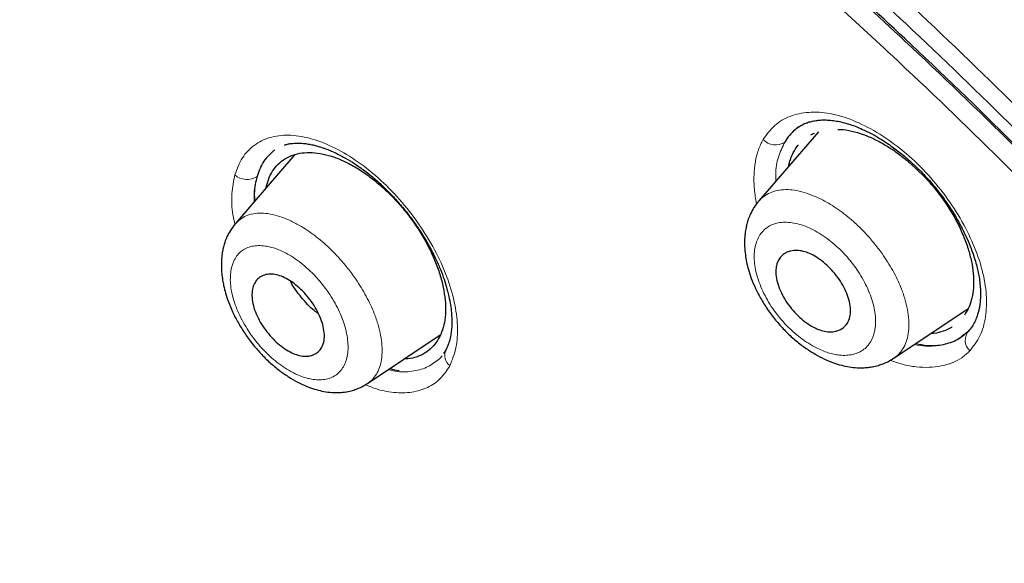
# Model space of a CAD drawing. Header units: millimetres. Extents: x 8 to 830, y 12 to 2106.
# Tile 68 of 256: x 700 to 718, y 722 to 732. Entities that reach past the tile are written whole.
import ezdxf

# ---------------------------------------------------------------- set-up
doc = ezdxf.new("R2010")
doc.units = ezdxf.units.MM

msp = doc.modelspace()

# ---------------------------------------------------------------- linework, layer by layer
at = {"color": 7, "linetype": 'Continuous', "lineweight": 30}
for p, q in [((714.736, 730.013), (713.619, 728.717)), ((704.901, 729.583), (703.785, 728.288)), ((704.512, 729.664), (704.524, 729.672)), ((704.512, 729.664), (704.517, 729.667)), ((704.535, 729.343), (704.534, 729.342)), ((704.535, 729.343), (704.534, 729.342)), ((716.459, 729.425), (716.726, 729.17)), ((716.459, 729.425), (716.726, 729.17)), ((713.617, 728.709), (713.622, 728.714)), ((703.783, 728.281), (703.788, 728.286)), ((716.155, 725.756), (717.55, 726.693)), ((706.269, 725.281), (707.633, 726.198)), ((717.249, 726.343), (717.249, 726.343)), ((717.249, 726.343), (717.249, 726.343)), ((707.739, 725.912), (707.695, 725.844)), ((707.739, 725.912), (707.695, 725.844)), ((707.666, 725.803), (707.616, 725.749)), ((707.666, 725.803), (707.616, 725.749))]:
    msp.add_line(p, q, dxfattribs=at)
at = {"color": 8, "linetype": 'Continuous', "lineweight": 0}
msp.add_line((713.61, 728.703), (713.617, 728.709), dxfattribs=at)
for centre, radius, start, end in [((713.932, 730.085), 0.318, 223.0739, 302.7408), ((704.003, 729.467), 0.351, 229.1816, 302.4809), ((717.761, 726.095), 0.267, 137.0045, 228.243), ((707.965, 725.813), 0.247, 156.6109, 231.8744)]:
    msp.add_arc(centre, radius, start, end, dxfattribs=at)
at = {"color": 7, "linetype": 'Continuous', "lineweight": 30}
for points, knots in [([(745.66, 659.793), (745.764, 660.48), (745.971, 661.845), (745.98, 664.126), (745.839, 666.5), (745.56, 668.959), (745.14, 671.737), (744.556, 674.849), (743.797, 678.294), (742.854, 682.202), (741.733, 686.567), (740.511, 691.367), (739.225, 696.219), (737.786, 701.184), (736.391, 705.441), (735.113, 708.944), (734.037, 711.64), (732.813, 714.414), (731.398, 717.272), (729.843, 720.044), (728.157, 722.696), (726.376, 725.186), (724.413, 727.609), (722.337, 729.916), (720.208, 732.099), (717.695, 734.506), (714.797, 737.084), (711.525, 739.783), (708.262, 742.307), (705.016, 744.673), (701.796, 746.871), (698.615, 748.9), (695.479, 750.78), (692.381, 752.569), (689.295, 754.346), (686.217, 756.051), (683.165, 757.625), (680.16, 759.028), (677.244, 760.204), (675.269, 760.946), (674.312, 761.211), (674.26, 761.225)], [0, 0, 0, 0, 0.023935, 0.047635, 0.071169, 0.094574, 0.117899, 0.148366, 0.178728, 0.20898, 0.250046, 0.291057, 0.332254, 0.37365, 0.415251, 0.436181, 0.457263, 0.478525, 0.500011, 0.521763, 0.540096, 0.558639, 0.577194, 0.595519, 0.613623, 0.631556, 0.658212, 0.684675, 0.711018, 0.737314, 0.763595, 0.789782, 0.815797, 0.841579, 0.86736, 0.893376, 0.919565, 0.94584, 0.972143, 0.998483, 1, 1, 1, 1]), ([(743.45, 659.754), (743.536, 660.303), (743.706, 661.399), (743.755, 663.206), (743.693, 665.094), (743.525, 667.057), (743.274, 669.076), (742.895, 671.534), (742.343, 674.457), (741.591, 677.86), (740.714, 681.472), (739.73, 685.281), (738.696, 689.26), (737.633, 693.26), (736.493, 697.313), (735.227, 701.441), (734.03, 704.96), (732.964, 707.832), (732.094, 710.019), (731.136, 712.244), (730.074, 714.508), (728.887, 716.81), (727.667, 718.948), (726.439, 720.901), (725.24, 722.656), (723.945, 724.39), (722.408, 726.273), (720.622, 728.271), (718.603, 730.357), (716.402, 732.483), (714.029, 734.631), (711.494, 736.787), (708.95, 738.833), (706.405, 740.778), (703.657, 742.781), (700.714, 744.8), (697.589, 746.803), (694.493, 748.666), (691.419, 750.443), (688.356, 752.204), (685.314, 753.882), (682.312, 755.424), (679.564, 756.692), (677.073, 757.715), (674.829, 758.533), (672.65, 759.212), (670.55, 759.73), (668.662, 760.044), (666.993, 760.153), (665.547, 760.068), (664.361, 759.784), (663.429, 759.327), (662.726, 758.745), (662.156, 758.011), (661.664, 757.051), (661.286, 755.835), (661.05, 754.356), (660.959, 752.757), (660.986, 751.069), (661.11, 749.313), (661.377, 746.902), (661.862, 743.795), (662.626, 739.955), (663.522, 736.044), (664.503, 732.091), (665.516, 728.124), (666.494, 724.364), (667.481, 720.778), (668.494, 717.36), (669.615, 713.883), (670.712, 710.777), (671.749, 708.066), (672.685, 705.768), (673.71, 703.433), (674.823, 701.061), (675.666, 699.448), (676.088, 698.641)], [0, 0, 0, 0, 0.011709, 0.0234, 0.035079, 0.046745, 0.058401, 0.070053, 0.08835, 0.106637, 0.124908, 0.145647, 0.166375, 0.187119, 0.207887, 0.228673, 0.249479, 0.259892, 0.270315, 0.28075, 0.291198, 0.301658, 0.31213, 0.319994, 0.327864, 0.335737, 0.343609, 0.354092, 0.364563, 0.37502, 0.38755, 0.400066, 0.41258, 0.425091, 0.437599, 0.45323, 0.468841, 0.484431, 0.499999, 0.515569, 0.531166, 0.546782, 0.562408, 0.574915, 0.587424, 0.599934, 0.612454, 0.624987, 0.635443, 0.645912, 0.656393, 0.664263, 0.672136, 0.680006, 0.687871, 0.698343, 0.708803, 0.71925, 0.729685, 0.740108, 0.750521, 0.771326, 0.792113, 0.81288, 0.833624, 0.854353, 0.875091, 0.892532, 0.909986, 0.927451, 0.944927, 0.955919, 0.966921, 0.977933, 0.988958, 1, 1, 1, 1]), ([(743.45, 659.754), (743.536, 660.303), (743.706, 661.399), (743.755, 663.206), (743.693, 665.094), (743.525, 667.057), (743.274, 669.076), (742.895, 671.534), (742.343, 674.457), (741.591, 677.86), (740.714, 681.472), (739.73, 685.281), (738.696, 689.26), (737.633, 693.26), (736.493, 697.313), (735.227, 701.441), (734.03, 704.96), (732.964, 707.832), (732.094, 710.019), (731.136, 712.244), (730.074, 714.508), (728.887, 716.81), (727.667, 718.948), (726.439, 720.901), (725.24, 722.656), (723.945, 724.39), (722.408, 726.273), (720.622, 728.271), (718.603, 730.357), (716.402, 732.483), (714.029, 734.631), (711.494, 736.787), (708.95, 738.833), (706.405, 740.778), (703.657, 742.781), (700.714, 744.8), (697.589, 746.803), (694.493, 748.666), (691.419, 750.443), (688.356, 752.204), (685.314, 753.882), (682.312, 755.424), (679.564, 756.692), (677.073, 757.715), (674.829, 758.533), (672.65, 759.212), (670.55, 759.73), (668.662, 760.044), (666.993, 760.153), (665.547, 760.068), (664.361, 759.784), (663.429, 759.327), (662.726, 758.745), (662.156, 758.011), (661.664, 757.051), (661.286, 755.835), (661.05, 754.356), (660.959, 752.757), (660.986, 751.069), (661.11, 749.313), (661.377, 746.902), (661.862, 743.795), (662.626, 739.955), (663.522, 736.044), (664.503, 732.091), (665.516, 728.124), (666.494, 724.364), (667.481, 720.778), (668.494, 717.36), (669.615, 713.883), (670.712, 710.777), (671.749, 708.066), (672.685, 705.768), (673.71, 703.433), (674.823, 701.061), (675.666, 699.448), (676.088, 698.641)], [0, 0, 0, 0, 0.011709, 0.0234, 0.035079, 0.046745, 0.058401, 0.070053, 0.08835, 0.106637, 0.124908, 0.145647, 0.166375, 0.187119, 0.207887, 0.228673, 0.249479, 0.259892, 0.270315, 0.28075, 0.291198, 0.301658, 0.31213, 0.319994, 0.327864, 0.335737, 0.343609, 0.354092, 0.364563, 0.37502, 0.38755, 0.400066, 0.41258, 0.425091, 0.437599, 0.45323, 0.468841, 0.484431, 0.499999, 0.515569, 0.531166, 0.546782, 0.562408, 0.574915, 0.587424, 0.599934, 0.612454, 0.624987, 0.635443, 0.645912, 0.656393, 0.664263, 0.672136, 0.680006, 0.687871, 0.698343, 0.708803, 0.71925, 0.729685, 0.740108, 0.750521, 0.771326, 0.792113, 0.81288, 0.833624, 0.854353, 0.875091, 0.892532, 0.909986, 0.927451, 0.944927, 0.955919, 0.966921, 0.977933, 0.988958, 1, 1, 1, 1]), ([(742.571, 660.024), (742.702, 660.656), (742.964, 661.919), (743.037, 664.065), (742.952, 666.326), (742.716, 668.694), (742.334, 671.384), (741.782, 674.409), (741.053, 677.773), (740.132, 681.615), (739.022, 685.93), (737.808, 690.683), (736.538, 695.476), (735.118, 700.36), (733.745, 704.541), (732.485, 707.966), (731.426, 710.584), (730.23, 713.25), (728.864, 715.969), (727.38, 718.581), (725.796, 721.051), (724.143, 723.35), (722.332, 725.59), (720.407, 727.748), (718.409, 729.809), (716.02, 732.109), (713.243, 734.595), (710.095, 737.206), (706.949, 739.656), (703.805, 741.957), (700.673, 744.106), (697.565, 746.096), (694.484, 747.945), (692.448, 749.121), (691.43, 749.71)], [0, 0, 0, 0, 0.027961, 0.055896, 0.083926, 0.111994, 0.13998, 0.176562, 0.213145, 0.249758, 0.299733, 0.349715, 0.399667, 0.449587, 0.499558, 0.524633, 0.549704, 0.574672, 0.599627, 0.624766, 0.645672, 0.666497, 0.687479, 0.708392, 0.729201, 0.750078, 0.781476, 0.812638, 0.843742, 0.874921, 0.906237, 0.937548, 0.968776, 1, 1, 1, 1]), ([(714.504, 730.174), (714.432, 730.137), (714.314, 730.078), (714.188, 729.948), (714.132, 729.861), (714.104, 729.818)], [0, 0, 0, 0, 0.443024, 0.721417, 1, 1, 1, 1]), ([(714.504, 730.174), (714.432, 730.137), (714.314, 730.078), (714.188, 729.948), (714.132, 729.861), (714.104, 729.818)], [0, 0, 0, 0, 0.443024, 0.721417, 1, 1, 1, 1]), ([(714.312, 730.064), (714.336, 730.082), (714.38, 730.116), (714.457, 730.157), (714.542, 730.19), (714.628, 730.213), (714.713, 730.227), (714.805, 730.235), (714.906, 730.234), (715.018, 730.224), (715.125, 730.206), (715.222, 730.183), (715.32, 730.154), (715.433, 730.115), (715.573, 730.056), (715.735, 729.977), (715.913, 729.874), (716.104, 729.748), (716.305, 729.596), (716.513, 729.416), (716.723, 729.209), (716.929, 728.974), (717.12, 728.722), (717.286, 728.47), (717.42, 728.232), (717.526, 728.016), (717.605, 727.825), (717.664, 727.658), (717.705, 727.518), (717.735, 727.395), (717.757, 727.275), (717.774, 727.15), (717.782, 727.029), (717.782, 726.931), (717.779, 726.858), (717.774, 726.804), (717.766, 726.742), (717.754, 726.672), (717.734, 726.593), (717.706, 726.508), (717.665, 726.417), (717.608, 726.323), (717.558, 726.267), (717.531, 726.238)], [0, 0, 0, 0, 0.029766, 0.055155, 0.076221, 0.095666, 0.115142, 0.134664, 0.157836, 0.180515, 0.201905, 0.219363, 0.233767, 0.254119, 0.27783, 0.304883, 0.33428, 0.365619, 0.398908, 0.434165, 0.47143, 0.510507, 0.551179, 0.589873, 0.625159, 0.657034, 0.685497, 0.710556, 0.732274, 0.74983, 0.769254, 0.790535, 0.81314, 0.833598, 0.844979, 0.855284, 0.866863, 0.883452, 0.90035, 0.920458, 0.943765, 0.970273, 1, 1, 1, 1]), ([(714.312, 730.064), (714.336, 730.082), (714.38, 730.116), (714.457, 730.157), (714.542, 730.19), (714.628, 730.213), (714.713, 730.227), (714.805, 730.235), (714.906, 730.234), (715.018, 730.224), (715.125, 730.206), (715.222, 730.183), (715.32, 730.154), (715.433, 730.115), (715.573, 730.056), (715.735, 729.977), (715.913, 729.874), (716.104, 729.748), (716.305, 729.596), (716.513, 729.416), (716.723, 729.209), (716.929, 728.974), (717.12, 728.722), (717.286, 728.47), (717.42, 728.232), (717.526, 728.016), (717.605, 727.825), (717.664, 727.658), (717.705, 727.518), (717.735, 727.395), (717.757, 727.275), (717.774, 727.15), (717.782, 727.029), (717.782, 726.931), (717.779, 726.858), (717.774, 726.804), (717.766, 726.742), (717.754, 726.672), (717.734, 726.593), (717.706, 726.508), (717.665, 726.417), (717.608, 726.323), (717.558, 726.267), (717.531, 726.238)], [0, 0, 0, 0, 0.029766, 0.055155, 0.076221, 0.095666, 0.115142, 0.134664, 0.157836, 0.180515, 0.201905, 0.219363, 0.233767, 0.254119, 0.27783, 0.304883, 0.33428, 0.365619, 0.398908, 0.434165, 0.47143, 0.510507, 0.551179, 0.589873, 0.625159, 0.657034, 0.685497, 0.710556, 0.732274, 0.74983, 0.769254, 0.790535, 0.81314, 0.833598, 0.844979, 0.855284, 0.866863, 0.883452, 0.90035, 0.920458, 0.943765, 0.970273, 1, 1, 1, 1]), ([(714.595, 729.954), (714.602, 729.959), (714.623, 729.973), (714.648, 729.981), (714.665, 729.986)], [0, 0, 0, 0, 0.340142, 1, 1, 1, 1]), ([(714.595, 729.954), (714.602, 729.959), (714.623, 729.973), (714.648, 729.981), (714.665, 729.986)], [0, 0, 0, 0, 0.340142, 1, 1, 1, 1]), ([(715.103, 730.057), (715.119, 730.057), (715.201, 730.058), (715.36, 730.029), (715.576, 729.968), (715.797, 729.874), (716.021, 729.751), (716.244, 729.603), (716.387, 729.484), (716.459, 729.425)], [0, 0, 0, 0, 0.040606, 0.203229, 0.362112, 0.520417, 0.680698, 0.839586, 1, 1, 1, 1]), ([(715.103, 730.057), (715.119, 730.057), (715.201, 730.058), (715.36, 730.029), (715.576, 729.968), (715.797, 729.874), (716.021, 729.751), (716.244, 729.603), (716.387, 729.484), (716.459, 729.425)], [0, 0, 0, 0, 0.040606, 0.203229, 0.362112, 0.520417, 0.680698, 0.839586, 1, 1, 1, 1]), ([(704.705, 729.762), (704.724, 729.768), (704.765, 729.781), (704.828, 729.791), (704.889, 729.798), (704.946, 729.8), (705.003, 729.799), (705.071, 729.794), (705.151, 729.783), (705.239, 729.766), (705.322, 729.744), (705.392, 729.723), (705.449, 729.703), (705.514, 729.68), (705.599, 729.645), (705.717, 729.59), (705.862, 729.513), (706.032, 729.409), (706.218, 729.279), (706.409, 729.125), (706.596, 728.953), (706.778, 728.766), (706.951, 728.566), (707.113, 728.355), (707.264, 728.137), (707.401, 727.913), (707.519, 727.691), (707.615, 727.48), (707.69, 727.289), (707.75, 727.103), (707.795, 726.927), (707.826, 726.76), (707.841, 726.639), (707.847, 726.551), (707.85, 726.489), (707.851, 726.418), (707.848, 726.334), (707.838, 726.237), (707.82, 726.131), (707.789, 726.018), (707.756, 725.948), (707.739, 725.912)], [0, 0, 0, 0, 0.019251, 0.040735, 0.057604, 0.071883, 0.086494, 0.101446, 0.121916, 0.142789, 0.161183, 0.176185, 0.187773, 0.19738, 0.215565, 0.238703, 0.266816, 0.299937, 0.336771, 0.374054, 0.411614, 0.449271, 0.48705, 0.524966, 0.563012, 0.601176, 0.639131, 0.674523, 0.706893, 0.736177, 0.770442, 0.799492, 0.828447, 0.839868, 0.851619, 0.866023, 0.884594, 0.9073, 0.934109, 0.965002, 1, 1, 1, 1]), ([(704.705, 729.762), (704.724, 729.768), (704.765, 729.781), (704.828, 729.791), (704.889, 729.798), (704.946, 729.8), (705.003, 729.799), (705.071, 729.794), (705.151, 729.783), (705.239, 729.766), (705.322, 729.744), (705.392, 729.723), (705.449, 729.703), (705.514, 729.68), (705.599, 729.645), (705.717, 729.59), (705.862, 729.513), (706.032, 729.409), (706.218, 729.279), (706.409, 729.125), (706.596, 728.953), (706.778, 728.766), (706.951, 728.566), (707.113, 728.355), (707.264, 728.137), (707.401, 727.913), (707.519, 727.691), (707.615, 727.48), (707.69, 727.289), (707.75, 727.103), (707.795, 726.927), (707.826, 726.76), (707.841, 726.639), (707.847, 726.551), (707.85, 726.489), (707.851, 726.418), (707.848, 726.334), (707.838, 726.237), (707.82, 726.131), (707.789, 726.018), (707.756, 725.948), (707.739, 725.912)], [0, 0, 0, 0, 0.019251, 0.040735, 0.057604, 0.071883, 0.086494, 0.101446, 0.121916, 0.142789, 0.161183, 0.176185, 0.187773, 0.19738, 0.215565, 0.238703, 0.266816, 0.299937, 0.336771, 0.374054, 0.411614, 0.449271, 0.48705, 0.524966, 0.563012, 0.601176, 0.639131, 0.674523, 0.706893, 0.736177, 0.770442, 0.799492, 0.828447, 0.839868, 0.851619, 0.866023, 0.884594, 0.9073, 0.934109, 0.965002, 1, 1, 1, 1]), ([(714.179, 729.366), (714.184, 729.393), (714.202, 729.485), (714.264, 729.616), (714.32, 729.722), (714.36, 729.762), (714.361, 729.763)], [0, 0, 0, 0, 0.173893, 0.583122, 0.993296, 1, 1, 1, 1]), ([(714.179, 729.366), (714.184, 729.393), (714.202, 729.485), (714.264, 729.616), (714.32, 729.722), (714.36, 729.762), (714.361, 729.763)], [0, 0, 0, 0, 0.173893, 0.583122, 0.993296, 1, 1, 1, 1]), ([(704.515, 729.665), (704.444, 729.602), (704.301, 729.474), (704.228, 729.273), (704.191, 729.171)], [0, 0, 0, 0, 0.49442, 1, 1, 1, 1]), ([(704.515, 729.665), (704.444, 729.602), (704.301, 729.474), (704.228, 729.273), (704.191, 729.171)], [0, 0, 0, 0, 0.49442, 1, 1, 1, 1]), ([(704.361, 728.957), (704.374, 729.01), (704.403, 729.125), (704.479, 729.274), (704.583, 729.407), (704.712, 729.509), (704.863, 729.581), (705.035, 729.619), (705.225, 729.625), (705.429, 729.599), (705.642, 729.539), (705.862, 729.447), (706.084, 729.324), (706.308, 729.172), (706.527, 728.993), (706.738, 728.792), (706.936, 728.573), (707.117, 728.339), (707.279, 728.095), (707.42, 727.843), (707.537, 727.587), (707.629, 727.334), (707.695, 727.087), (707.715, 726.931), (707.725, 726.854)], [0, 0, 0, 0, 0.0387297, 0.0848745, 0.1304009, 0.1760592, 0.2216246, 0.2676504, 0.3133526, 0.3598143, 0.4053246, 0.4507357, 0.4964251, 0.5419282, 0.5880878, 0.6342834, 0.6797963, 0.725434, 0.7707527, 0.8162546, 0.8627317, 0.9083696, 0.9543844, 1, 1, 1, 1]), ([(704.361, 728.957), (704.374, 729.01), (704.403, 729.125), (704.479, 729.274), (704.583, 729.407), (704.712, 729.509), (704.863, 729.581), (705.035, 729.619), (705.225, 729.625), (705.429, 729.599), (705.642, 729.539), (705.862, 729.447), (706.084, 729.324), (706.308, 729.172), (706.527, 728.993), (706.738, 728.792), (706.936, 728.573), (707.117, 728.339), (707.279, 728.095), (707.42, 727.843), (707.537, 727.587), (707.629, 727.334), (707.695, 727.087), (707.715, 726.931), (707.725, 726.854)], [0, 0, 0, 0, 0.0387297, 0.0848745, 0.1304009, 0.1760592, 0.2216246, 0.2676504, 0.3133526, 0.3598143, 0.4053246, 0.4507357, 0.4964251, 0.5419282, 0.5880878, 0.6342834, 0.6797963, 0.725434, 0.7707527, 0.8162546, 0.8627317, 0.9083696, 0.9543844, 1, 1, 1, 1]), ([(704.191, 729.171), (704.166, 729.071), (704.13, 728.929), (704.142, 728.757), (704.145, 728.707)], [0, 0, 0, 0, 0.710215, 1, 1, 1, 1]), ([(704.191, 729.171), (704.166, 729.071), (704.13, 728.929), (704.142, 728.757), (704.145, 728.707)], [0, 0, 0, 0, 0.710215, 1, 1, 1, 1]), ([(716.726, 729.17), (716.79, 729.1), (716.919, 728.958), (717.093, 728.727), (717.248, 728.488), (717.38, 728.243), (717.489, 727.997), (717.571, 727.753), (717.627, 727.517), (717.654, 727.29), (717.653, 727.078), (717.623, 726.884), (717.568, 726.711), (717.51, 726.615), (717.481, 726.568)], [0, 0, 0, 0, 0.0833231, 0.1663317, 0.2504242, 0.3337867, 0.4169138, 0.5012054, 0.5849687, 0.6682971, 0.7526745, 0.8362996, 0.9195563, 1, 1, 1, 1]), ([(716.726, 729.17), (716.79, 729.1), (716.919, 728.958), (717.093, 728.727), (717.248, 728.488), (717.38, 728.243), (717.489, 727.997), (717.571, 727.753), (717.627, 727.517), (717.654, 727.29), (717.653, 727.078), (717.623, 726.884), (717.568, 726.711), (717.51, 726.615), (717.481, 726.568)], [0, 0, 0, 0, 0.0833231, 0.1663317, 0.2504242, 0.3337867, 0.4169138, 0.5012054, 0.5849687, 0.6682971, 0.7526745, 0.8362996, 0.9195563, 1, 1, 1, 1]), ([(713.616, 728.711), (713.585, 728.671), (713.527, 728.598), (713.464, 728.481), (713.42, 728.375), (713.393, 728.287), (713.377, 728.215), (713.366, 728.154), (713.358, 728.095), (713.349, 727.998), (713.347, 727.867), (713.361, 727.708), (713.386, 727.562), (713.422, 727.414), (713.476, 727.25), (713.555, 727.061), (713.663, 726.857), (713.797, 726.649), (713.949, 726.45), (714.116, 726.266), (714.293, 726.1), (714.48, 725.955), (714.668, 725.835), (714.848, 725.741), (715.016, 725.672), (715.17, 725.625), (715.32, 725.593), (715.437, 725.58), (715.522, 725.578), (715.574, 725.578), (715.623, 725.581), (715.682, 725.586), (715.764, 725.598), (715.858, 725.621), (715.958, 725.655), (716.057, 725.699), (716.121, 725.738), (716.155, 725.759)], [0, 0, 0, 0, 0.034143, 0.063509, 0.088045, 0.107721, 0.12256, 0.134947, 0.147732, 0.160919, 0.197624, 0.230867, 0.258893, 0.287993, 0.321871, 0.360557, 0.404245, 0.449578, 0.494467, 0.538844, 0.582689, 0.626171, 0.669206, 0.709189, 0.745594, 0.77838, 0.808888, 0.841547, 0.85404, 0.865414, 0.875619, 0.885943, 0.902975, 0.927677, 0.948412, 0.972535, 1, 1, 1, 1]), ([(703.782, 728.282), (703.75, 728.242), (703.691, 728.167), (703.628, 728.047), (703.587, 727.943), (703.562, 727.858), (703.548, 727.793), (703.538, 727.739), (703.53, 727.685), (703.522, 727.601), (703.519, 727.488), (703.526, 727.353), (703.542, 727.231), (703.566, 727.109), (703.6, 726.974), (703.653, 726.81), (703.732, 726.622), (703.838, 726.418), (703.968, 726.21), (704.117, 726.01), (704.278, 725.824), (704.451, 725.656), (704.632, 725.508), (704.814, 725.385), (704.989, 725.288), (705.152, 725.216), (705.302, 725.166), (705.45, 725.131), (705.564, 725.116), (705.648, 725.112), (705.699, 725.112), (705.748, 725.113), (705.807, 725.118), (705.888, 725.129), (705.98, 725.151), (706.078, 725.184), (706.174, 725.226), (706.236, 725.265), (706.269, 725.285)], [0, 0, 0, 0, 0.035705, 0.065769, 0.090163, 0.108879, 0.121962, 0.132573, 0.144452, 0.157599, 0.18761, 0.21709, 0.242121, 0.262964, 0.291961, 0.325715, 0.364256, 0.407756, 0.452792, 0.497407, 0.541546, 0.585192, 0.628524, 0.671399, 0.711212, 0.747487, 0.780175, 0.810717, 0.843435, 0.855883, 0.867209, 0.877386, 0.88782, 0.904833, 0.929225, 0.949587, 0.973197, 1, 1, 1, 1]), ([(715.339, 726.707), (715.339, 726.697), (715.341, 726.674), (715.341, 726.635), (715.338, 726.588), (715.325, 726.509), (715.282, 726.402), (715.208, 726.328), (715.139, 726.291), (715.102, 726.276), (715.04, 726.258), (714.949, 726.249), (714.827, 726.267), (714.703, 726.31), (714.575, 726.378), (714.444, 726.472), (714.318, 726.588), (714.202, 726.721), (714.1, 726.868), (714.019, 727.023), (713.962, 727.18), (713.942, 727.288), (713.937, 727.349), (713.937, 727.371), (713.937, 727.423), (713.948, 727.513), (713.996, 727.633), (714.075, 727.713), (714.156, 727.755), (714.212, 727.773), (714.271, 727.783), (714.349, 727.785), (714.448, 727.771), (714.573, 727.728), (714.702, 727.659), (714.833, 727.564), (714.959, 727.448), (715.076, 727.314), (715.177, 727.167), (715.257, 727.013), (715.317, 726.856), (715.331, 726.757), (715.339, 726.707)], [0, 0, 0, 0, 0.006631, 0.015854, 0.027693, 0.042064, 0.078244, 0.124884, 0.137219, 0.149245, 0.160881, 0.193613, 0.223151, 0.249628, 0.279212, 0.309319, 0.33976, 0.370826, 0.402217, 0.434342, 0.467072, 0.500287, 0.504098, 0.50913, 0.515375, 0.541062, 0.577591, 0.624789, 0.642739, 0.659937, 0.676523, 0.692492, 0.722205, 0.749442, 0.779106, 0.809326, 0.839909, 0.870848, 0.902391, 0.9343, 0.966915, 1, 1, 1, 1]), ([(705.454, 726.236), (705.455, 726.218), (705.458, 726.179), (705.454, 726.095), (705.431, 726.002), (705.384, 725.922), (705.337, 725.874), (705.293, 725.842), (705.247, 725.819), (705.193, 725.803), (705.137, 725.794), (705.061, 725.794), (704.964, 725.811), (704.84, 725.858), (704.712, 725.932), (704.583, 726.031), (704.459, 726.151), (704.346, 726.288), (704.249, 726.437), (704.171, 726.592), (704.118, 726.748), (704.092, 726.897), (704.096, 727.029), (704.136, 727.175), (704.225, 727.28), (704.354, 727.333), (704.467, 727.342), (704.586, 727.322), (704.748, 727.259), (704.961, 727.116), (705.157, 726.906), (705.289, 726.711), (705.37, 726.552), (705.431, 726.389), (705.446, 726.287), (705.454, 726.236)], [0, 0, 0, 0, 0.012315, 0.026927, 0.062629, 0.090379, 0.111193, 0.125034, 0.142615, 0.159648, 0.176045, 0.191953, 0.221973, 0.249839, 0.280009, 0.310575, 0.341302, 0.372496, 0.403873, 0.435783, 0.468137, 0.500791, 0.532058, 0.563081, 0.625163, 0.659208, 0.691378, 0.721463, 0.749796, 0.807181, 0.867752, 0.899507, 0.932026, 0.965607, 1, 1, 1, 1]), ([(705.346, 726.592), (705.319, 726.611), (705.205, 726.689), (705.022, 726.902), (704.865, 727.099), (704.827, 727.189), (704.826, 727.192)], [0, 0, 0, 0, 0.135763, 0.560887, 0.988031, 1, 1, 1, 1]), ([(707.725, 726.854), (707.73, 726.78), (707.738, 726.63), (707.714, 726.427), (707.663, 726.244), (707.585, 726.085), (707.48, 725.954), (707.352, 725.851), (707.2, 725.781), (707.067, 725.746), (706.981, 725.745), (706.959, 725.744)], [0, 0, 0, 0, 0.119376, 0.238724, 0.360111, 0.480724, 0.599725, 0.719121, 0.838433, 0.957445, 1, 1, 1, 1]), ([(707.725, 726.854), (707.73, 726.78), (707.738, 726.63), (707.714, 726.427), (707.663, 726.244), (707.585, 726.085), (707.48, 725.954), (707.352, 725.851), (707.2, 725.781), (707.067, 725.746), (706.981, 725.745), (706.959, 725.744)], [0, 0, 0, 0, 0.119376, 0.238724, 0.360111, 0.480724, 0.599725, 0.719121, 0.838433, 0.957445, 1, 1, 1, 1]), ([(716.567, 726.033), (716.64, 726.019), (716.826, 725.984), (717.092, 726.008), (717.362, 726.097), (717.497, 726.217), (717.566, 726.277)], [0, 0, 0, 0, 0.1740781, 0.4464744, 0.7189259, 1, 1, 1, 1]), ([(716.567, 726.033), (716.64, 726.019), (716.826, 725.984), (717.092, 726.008), (717.362, 726.097), (717.497, 726.217), (717.566, 726.277)], [0, 0, 0, 0, 0.1740781, 0.4464744, 0.7189259, 1, 1, 1, 1]), ([(717.248, 726.344), (717.244, 726.341), (717.197, 726.305), (717.082, 726.264), (716.952, 726.225), (716.867, 726.222), (716.847, 726.221)], [0, 0, 0, 0, 0.0380274, 0.451897, 0.8695096, 1, 1, 1, 1]), ([(717.248, 726.344), (717.244, 726.341), (717.197, 726.305), (717.082, 726.264), (716.952, 726.225), (716.867, 726.222), (716.847, 726.221)], [0, 0, 0, 0, 0.0380274, 0.451897, 0.8695096, 1, 1, 1, 1]), ([(706.69, 725.564), (706.746, 725.547), (706.805, 725.53), (706.856, 725.53), (706.858, 725.53)], [0, 0, 0, 0, 0.962885, 1, 1, 1, 1]), ([(706.69, 725.564), (706.746, 725.547), (706.805, 725.53), (706.856, 725.53), (706.858, 725.53)], [0, 0, 0, 0, 0.962885, 1, 1, 1, 1])]:
    msp.add_open_spline(points, degree=3, knots=knots, dxfattribs=at)
at = {"color": 8, "linetype": 'Continuous', "lineweight": 0}
for points, knots in [([(691.426, 750.019), (692.789, 749.23), (695.507, 747.658), (699.622, 745.116), (703.422, 742.536), (706.901, 739.991), (710.058, 737.534), (713.23, 734.903), (716.035, 732.391), (718.45, 730.065), (720.475, 727.978), (722.427, 725.797), (724.259, 723.53), (725.941, 721.208), (727.558, 718.711), (729.071, 716.07), (730.464, 713.319), (731.686, 710.62), (732.768, 707.973), (734.049, 704.52), (735.442, 700.313), (736.879, 695.4), (738.162, 690.579), (739.385, 685.797), (740.581, 681.137), (741.638, 676.658), (742.498, 672.408), (743.028, 668.889), (743.294, 666.061), (743.367, 663.87), (743.293, 661.779), (743.042, 660.54), (742.916, 659.918)], [0, 0, 0, 0, 0.041621, 0.083027, 0.124254, 0.155187, 0.186259, 0.217684, 0.249258, 0.270278, 0.291311, 0.312423, 0.333508, 0.354515, 0.375614, 0.400882, 0.426039, 0.451271, 0.476543, 0.501735, 0.551843, 0.601883, 0.651941, 0.702019, 0.752119, 0.798831, 0.845298, 0.891449, 0.918531, 0.94558, 0.97268, 1, 1, 1, 1]), ([(691.594, 749.498), (692.938, 748.719), (695.625, 747.162), (699.708, 744.651), (703.498, 742.096), (706.974, 739.56), (710.12, 737.12), (713.261, 734.523), (716.031, 732.052), (718.419, 729.761), (720.421, 727.701), (722.345, 725.551), (724.153, 723.307), (725.799, 720.998), (727.375, 718.514), (728.843, 715.893), (730.189, 713.168), (731.363, 710.503), (732.399, 707.9), (733.672, 704.377), (735.086, 699.987), (736.561, 694.792), (737.882, 689.697), (739.18, 684.639), (740.454, 679.614), (741.564, 674.691), (742.285, 670.597), (742.677, 667.303), (742.813, 664.767), (742.766, 662.353), (742.465, 660.947), (742.314, 660.241)], [0, 0, 0, 0, 0.041423, 0.082782, 0.124134, 0.155297, 0.186603, 0.217844, 0.249056, 0.270029, 0.291034, 0.311941, 0.332858, 0.353998, 0.375089, 0.400281, 0.425487, 0.450587, 0.47556, 0.500487, 0.55394, 0.60745, 0.660879, 0.714259, 0.767673, 0.821184, 0.87479, 0.906052, 0.937244, 0.968478, 1, 1, 1, 1]), ([(691.594, 749.498), (692.938, 748.719), (695.625, 747.162), (699.708, 744.651), (703.498, 742.096), (706.974, 739.56), (710.12, 737.12), (713.261, 734.523), (716.031, 732.052), (718.419, 729.761), (720.421, 727.701), (722.345, 725.551), (724.153, 723.307), (725.799, 720.998), (727.375, 718.514), (728.843, 715.893), (730.189, 713.168), (731.363, 710.503), (732.399, 707.9), (733.672, 704.377), (735.086, 699.987), (736.561, 694.792), (737.882, 689.697), (739.18, 684.639), (740.454, 679.614), (741.564, 674.691), (742.285, 670.597), (742.677, 667.303), (742.813, 664.767), (742.766, 662.353), (742.465, 660.947), (742.314, 660.241)], [0, 0, 0, 0, 0.041423, 0.082782, 0.124134, 0.155297, 0.186603, 0.217844, 0.249056, 0.270029, 0.291034, 0.311941, 0.332858, 0.353998, 0.375089, 0.400281, 0.425487, 0.450587, 0.47556, 0.500487, 0.55394, 0.60745, 0.660879, 0.714259, 0.767673, 0.821184, 0.87479, 0.906052, 0.937244, 0.968478, 1, 1, 1, 1]), ([(741.95, 660.218), (742.077, 660.775), (742.329, 661.886), (742.436, 663.758), (742.41, 665.721), (742.253, 667.777), (741.936, 670.378), (741.403, 673.56), (740.607, 677.344), (739.685, 681.207), (738.686, 685.12), (737.677, 689.052), (736.658, 693.004), (735.567, 697.006), (734.36, 701.078), (733.219, 704.546), (732.201, 707.369), (731.364, 709.519), (730.437, 711.71), (729.406, 713.941), (728.248, 716.208), (727.054, 718.312), (725.85, 720.234), (724.673, 721.959), (723.403, 723.658), (721.904, 725.495), (720.156, 727.448), (718.17, 729.493), (716, 731.577), (713.664, 733.681), (711.169, 735.793), (708.661, 737.8), (706.154, 739.712), (703.454, 741.67), (700.567, 743.64), (697.501, 745.594), (694.458, 747.418), (692.446, 748.584), (691.438, 749.168)], [0, 0, 0, 0, 0.025187, 0.050179, 0.075123, 0.100094, 0.125136, 0.166903, 0.208626, 0.250313, 0.291969, 0.333625, 0.37529, 0.416998, 0.458703, 0.500331, 0.521117, 0.541911, 0.562756, 0.58369, 0.604635, 0.625533, 0.64124, 0.657021, 0.672697, 0.688253, 0.709036, 0.729951, 0.750861, 0.775791, 0.800731, 0.825772, 0.850789, 0.87571, 0.906738, 0.93776, 0.968848, 1, 1, 1, 1]), ([(741.95, 660.218), (742.077, 660.775), (742.329, 661.886), (742.436, 663.758), (742.41, 665.721), (742.253, 667.777), (741.936, 670.378), (741.403, 673.56), (740.607, 677.344), (739.685, 681.207), (738.686, 685.12), (737.677, 689.052), (736.658, 693.004), (735.567, 697.006), (734.36, 701.078), (733.219, 704.546), (732.201, 707.369), (731.364, 709.519), (730.437, 711.71), (729.406, 713.941), (728.248, 716.208), (727.054, 718.312), (725.85, 720.234), (724.673, 721.959), (723.403, 723.658), (721.904, 725.495), (720.156, 727.448), (718.17, 729.493), (716, 731.577), (713.664, 733.681), (711.169, 735.793), (708.661, 737.8), (706.154, 739.712), (703.454, 741.67), (700.567, 743.64), (697.501, 745.594), (694.458, 747.418), (692.446, 748.584), (691.438, 749.168)], [0, 0, 0, 0, 0.025187, 0.050179, 0.075123, 0.100094, 0.125136, 0.166903, 0.208626, 0.250313, 0.291969, 0.333625, 0.37529, 0.416998, 0.458703, 0.500331, 0.521117, 0.541911, 0.562756, 0.58369, 0.604635, 0.625533, 0.64124, 0.657021, 0.672697, 0.688253, 0.709036, 0.729951, 0.750861, 0.775791, 0.800731, 0.825772, 0.850789, 0.87571, 0.906738, 0.93776, 0.968848, 1, 1, 1, 1]), ([(713.7, 729.868), (713.766, 729.962), (713.899, 730.148), (714.196, 730.315), (714.547, 730.394), (714.949, 730.37), (715.385, 730.241), (715.835, 730.014), (716.282, 729.703), (716.707, 729.317), (717.088, 728.872), (717.409, 728.391), (717.659, 727.896), (717.829, 727.406), (717.906, 726.943), (717.889, 726.526), (717.79, 726.162), (717.652, 725.984), (717.583, 725.896)], [0, 0, 0, 0, 0.0625555, 0.1251101, 0.1875961, 0.2499462, 0.3122368, 0.3746373, 0.4371858, 0.4999176, 0.5626219, 0.6252082, 0.6877501, 0.7501749, 0.8125197, 0.8749705, 0.9375014, 1, 1, 1, 1]), ([(713.7, 729.868), (713.766, 729.962), (713.899, 730.148), (714.196, 730.315), (714.547, 730.394), (714.949, 730.37), (715.385, 730.241), (715.835, 730.014), (716.282, 729.703), (716.707, 729.317), (717.088, 728.872), (717.409, 728.391), (717.659, 727.896), (717.829, 727.406), (717.906, 726.943), (717.889, 726.526), (717.79, 726.162), (717.652, 725.984), (717.583, 725.896)], [0, 0, 0, 0, 0.0625555, 0.1251101, 0.1875961, 0.2499462, 0.3122368, 0.3746373, 0.4371858, 0.4999176, 0.5626219, 0.6252082, 0.6877501, 0.7501749, 0.8125197, 0.8749705, 0.9375014, 1, 1, 1, 1]), ([(703.774, 729.202), (703.816, 729.314), (703.9, 729.538), (704.129, 729.771), (704.42, 729.919), (704.773, 729.966), (705.172, 729.906), (705.6, 729.746), (706.039, 729.494), (706.472, 729.157), (706.876, 728.747), (707.235, 728.287), (707.536, 727.799), (707.765, 727.3), (707.91, 726.813), (707.968, 726.358), (707.946, 725.945), (707.857, 725.727), (707.813, 725.618)], [0, 0, 0, 0, 0.06259, 0.125168, 0.187644, 0.249987, 0.312344, 0.374791, 0.437299, 0.499927, 0.562603, 0.625199, 0.687726, 0.750158, 0.812537, 0.874942, 0.937415, 1, 1, 1, 1]), ([(703.774, 729.202), (703.816, 729.314), (703.9, 729.538), (704.129, 729.771), (704.42, 729.919), (704.773, 729.966), (705.172, 729.906), (705.6, 729.746), (706.039, 729.494), (706.472, 729.157), (706.876, 728.747), (707.235, 728.287), (707.536, 727.799), (707.765, 727.3), (707.91, 726.813), (707.968, 726.358), (707.946, 725.945), (707.857, 725.727), (707.813, 725.618)], [0, 0, 0, 0, 0.06259, 0.125168, 0.187644, 0.249987, 0.312344, 0.374791, 0.437299, 0.499927, 0.562603, 0.625199, 0.687726, 0.750158, 0.812537, 0.874942, 0.937415, 1, 1, 1, 1]), ([(713.575, 728.655), (713.559, 728.749), (713.527, 728.937), (713.522, 729.201), (713.547, 729.448), (713.603, 729.675), (713.667, 729.804), (713.7, 729.868)], [0, 0, 0, 0, 0.198264, 0.398464, 0.598766, 0.799238, 1, 1, 1, 1]), ([(713.575, 728.655), (713.559, 728.749), (713.527, 728.937), (713.522, 729.201), (713.547, 729.448), (713.603, 729.675), (713.667, 729.804), (713.7, 729.868)], [0, 0, 0, 0, 0.198264, 0.398464, 0.598766, 0.799238, 1, 1, 1, 1]), ([(714.104, 729.818), (714.061, 729.727), (713.976, 729.546), (713.927, 729.292), (713.937, 729.128), (713.939, 729.088)], [0, 0, 0, 0, 0.431074, 0.859882, 1, 1, 1, 1]), ([(714.104, 729.818), (714.061, 729.727), (713.976, 729.546), (713.927, 729.292), (713.937, 729.128), (713.939, 729.088)], [0, 0, 0, 0, 0.431074, 0.859882, 1, 1, 1, 1]), ([(703.775, 728.273), (703.762, 728.332), (703.716, 728.536), (703.706, 728.858), (703.751, 729.087), (703.774, 729.202)], [0, 0, 0, 0, 0.169427, 0.584553, 1, 1, 1, 1]), ([(703.775, 728.273), (703.762, 728.332), (703.716, 728.536), (703.706, 728.858), (703.751, 729.087), (703.774, 729.202)], [0, 0, 0, 0, 0.169427, 0.584553, 1, 1, 1, 1]), ([(704.191, 729.171), (704.165, 729.069), (704.128, 728.925), (704.138, 728.751), (704.14, 728.701)], [0, 0, 0, 0, 0.707313, 1, 1, 1, 1]), ([(704.191, 729.171), (704.165, 729.069), (704.128, 728.925), (704.138, 728.751), (704.14, 728.701)], [0, 0, 0, 0, 0.707313, 1, 1, 1, 1]), ([(713.622, 728.714), (713.65, 728.744), (713.71, 728.806), (713.827, 728.871), (713.964, 728.914), (714.119, 728.93), (714.287, 728.919), (714.468, 728.877), (714.657, 728.809), (714.836, 728.723), (714.999, 728.627), (715.145, 728.529), (715.289, 728.419), (715.445, 728.284), (715.61, 728.121), (715.779, 727.928), (715.922, 727.741), (716.039, 727.566), (716.135, 727.406), (716.219, 727.244), (716.297, 727.066), (716.364, 726.873), (716.414, 726.67), (716.438, 726.478), (716.439, 726.3), (716.414, 726.138), (716.364, 725.995), (716.288, 725.877), (716.216, 725.799), (716.164, 725.769), (716.151, 725.761)], [0, 0, 0, 0, 0.035152, 0.074856, 0.114461, 0.153931, 0.193313, 0.232908, 0.272702, 0.312565, 0.342427, 0.372185, 0.401803, 0.43133, 0.470878, 0.510638, 0.550521, 0.580462, 0.610379, 0.640256, 0.670097, 0.709836, 0.749577, 0.789312, 0.82901, 0.868644, 0.908236, 0.947874, 0.987592, 1, 1, 1, 1]), ([(703.788, 728.286), (703.815, 728.314), (703.873, 728.374), (703.986, 728.436), (704.12, 728.476), (704.271, 728.488), (704.436, 728.472), (704.613, 728.426), (704.799, 728.353), (704.973, 728.263), (705.133, 728.165), (705.276, 728.063), (705.416, 727.95), (705.568, 727.812), (705.73, 727.646), (705.895, 727.45), (706.035, 727.261), (706.15, 727.085), (706.243, 726.923), (706.325, 726.761), (706.402, 726.582), (706.468, 726.388), (706.517, 726.185), (706.541, 725.993), (706.542, 725.815), (706.518, 725.654), (706.47, 725.513), (706.396, 725.397), (706.327, 725.321), (706.277, 725.293), (706.266, 725.287)], [0, 0, 0, 0, 0.034731, 0.07451, 0.114181, 0.153709, 0.193165, 0.232853, 0.272734, 0.312671, 0.342577, 0.372369, 0.40201, 0.431577, 0.471177, 0.510973, 0.550881, 0.580837, 0.610774, 0.640682, 0.670564, 0.710362, 0.75016, 0.78995, 0.829707, 0.869418, 0.909121, 0.9489, 0.98877, 1, 1, 1, 1]), ([(713.53, 727.647), (713.533, 727.598), (713.538, 727.501), (713.571, 727.343), (713.622, 727.181), (713.691, 727.016), (713.775, 726.852), (713.868, 726.705), (713.962, 726.576), (714.053, 726.465), (714.152, 726.359), (714.268, 726.249), (714.401, 726.139), (714.55, 726.035), (714.687, 725.956), (714.811, 725.899), (714.922, 725.859), (715.03, 725.831), (715.147, 725.813), (715.269, 725.809), (715.391, 725.827), (715.501, 725.864), (715.596, 725.923), (715.675, 726), (715.737, 726.097), (715.782, 726.208), (715.807, 726.334), (715.814, 726.472), (715.801, 726.62), (715.768, 726.777), (715.716, 726.939), (715.647, 727.104), (715.561, 727.267), (715.469, 727.414), (715.375, 727.543), (715.282, 727.655), (715.184, 727.761), (715.069, 727.871), (714.937, 727.981), (714.79, 728.086), (714.64, 728.173), (714.492, 728.24), (714.346, 728.286), (714.206, 728.31), (714.074, 728.315), (713.952, 728.297), (713.843, 728.259), (713.748, 728.201), (713.669, 728.123), (713.607, 728.027), (713.562, 727.914), (713.534, 727.788), (713.531, 727.694), (713.53, 727.647)], [0, 0, 0, 0, 0.020664, 0.041569, 0.062371, 0.083224, 0.104192, 0.124853, 0.140455, 0.155958, 0.171532, 0.187341, 0.208388, 0.229114, 0.249878, 0.265393, 0.280889, 0.296518, 0.312421, 0.333206, 0.35415, 0.374933, 0.395639, 0.416569, 0.437417, 0.458506, 0.479278, 0.500095, 0.5209, 0.541609, 0.562601, 0.583419, 0.604344, 0.625082, 0.640594, 0.656303, 0.671878, 0.68753, 0.70838, 0.729307, 0.750023, 0.770714, 0.791402, 0.812499, 0.833478, 0.854197, 0.875018, 0.895695, 0.916405, 0.937499, 0.958292, 0.979228, 1, 1, 1, 1]), ([(703.689, 727.23), (703.692, 727.181), (703.697, 727.084), (703.73, 726.927), (703.78, 726.764), (703.846, 726.599), (703.929, 726.433), (704.018, 726.284), (704.109, 726.154), (704.198, 726.04), (704.293, 725.932), (704.405, 725.819), (704.534, 725.705), (704.678, 725.597), (704.811, 725.514), (704.932, 725.453), (705.039, 725.409), (705.144, 725.378), (705.257, 725.356), (705.376, 725.348), (705.494, 725.362), (705.601, 725.396), (705.693, 725.451), (705.77, 725.527), (705.83, 725.621), (705.873, 725.731), (705.898, 725.856), (705.904, 725.993), (705.891, 726.141), (705.859, 726.298), (705.809, 726.46), (705.742, 726.626), (705.659, 726.791), (705.569, 726.94), (705.478, 727.07), (705.389, 727.183), (705.294, 727.291), (705.182, 727.404), (705.054, 727.519), (704.91, 727.628), (704.777, 727.711), (704.657, 727.772), (704.55, 727.816), (704.445, 727.848), (704.332, 727.87), (704.214, 727.877), (704.096, 727.864), (703.99, 727.83), (703.898, 727.775), (703.821, 727.699), (703.761, 727.605), (703.718, 727.494), (703.692, 727.37), (703.69, 727.276), (703.689, 727.23)], [0, 0, 0, 0, 0.02066, 0.041571, 0.06235, 0.083205, 0.104185, 0.124832, 0.140447, 0.155956, 0.171523, 0.187312, 0.208349, 0.229071, 0.24984, 0.265364, 0.280856, 0.296476, 0.312379, 0.33317, 0.354105, 0.374897, 0.395611, 0.41653, 0.437377, 0.458432, 0.479211, 0.500061, 0.520815, 0.54153, 0.562568, 0.583373, 0.60429, 0.625053, 0.640543, 0.656007, 0.671609, 0.687508, 0.708358, 0.729313, 0.74999, 0.765559, 0.781054, 0.796638, 0.812475, 0.833456, 0.854178, 0.874994, 0.895666, 0.916374, 0.937476, 0.958277, 0.97922, 1, 1, 1, 1]), ([(716.538, 726.013), (716.611, 726.001), (716.801, 725.969), (717.073, 726.004), (717.324, 726.081), (717.441, 726.18), (717.487, 726.218)], [0, 0, 0, 0, 0.190631, 0.497053, 0.803144, 1, 1, 1, 1]), ([(716.538, 726.013), (716.611, 726.001), (716.801, 725.969), (717.073, 726.004), (717.324, 726.081), (717.441, 726.18), (717.487, 726.218)], [0, 0, 0, 0, 0.190631, 0.497053, 0.803144, 1, 1, 1, 1]), ([(717.583, 725.896), (717.534, 725.85), (717.435, 725.76), (717.251, 725.667), (717.045, 725.606), (716.819, 725.581), (716.575, 725.592), (716.329, 725.634), (716.162, 725.691), (716.084, 725.718)], [0, 0, 0, 0, 0.145351, 0.290984, 0.436853, 0.58278, 0.728575, 0.874134, 1, 1, 1, 1]), ([(717.583, 725.896), (717.534, 725.85), (717.435, 725.76), (717.251, 725.667), (717.045, 725.606), (716.819, 725.581), (716.575, 725.592), (716.329, 725.634), (716.162, 725.691), (716.084, 725.718)], [0, 0, 0, 0, 0.145351, 0.290984, 0.436853, 0.58278, 0.728575, 0.874134, 1, 1, 1, 1]), ([(706.658, 725.543), (706.716, 725.53), (706.887, 725.49), (707.142, 725.509), (707.412, 725.585), (707.549, 725.695), (707.616, 725.749)], [0, 0, 0, 0, 0.145766, 0.43549, 0.724033, 1, 1, 1, 1]), ([(706.658, 725.543), (706.716, 725.53), (706.887, 725.49), (707.142, 725.509), (707.412, 725.585), (707.549, 725.695), (707.616, 725.749)], [0, 0, 0, 0, 0.145766, 0.43549, 0.724033, 1, 1, 1, 1]), ([(707.813, 725.618), (707.758, 725.533), (707.648, 725.362), (707.402, 725.198), (707.107, 725.107), (706.764, 725.105), (706.466, 725.158), (706.281, 725.239), (706.229, 725.261)], [0, 0, 0, 0, 0.185854, 0.370808, 0.555571, 0.740886, 0.926472, 1, 1, 1, 1]), ([(707.813, 725.618), (707.758, 725.533), (707.648, 725.362), (707.402, 725.198), (707.107, 725.107), (706.764, 725.105), (706.466, 725.158), (706.281, 725.239), (706.229, 725.261)], [0, 0, 0, 0, 0.185854, 0.370808, 0.555571, 0.740886, 0.926472, 1, 1, 1, 1])]:
    msp.add_open_spline(points, degree=3, knots=knots, dxfattribs=at)

doc.saveas('drawing.dxf')
